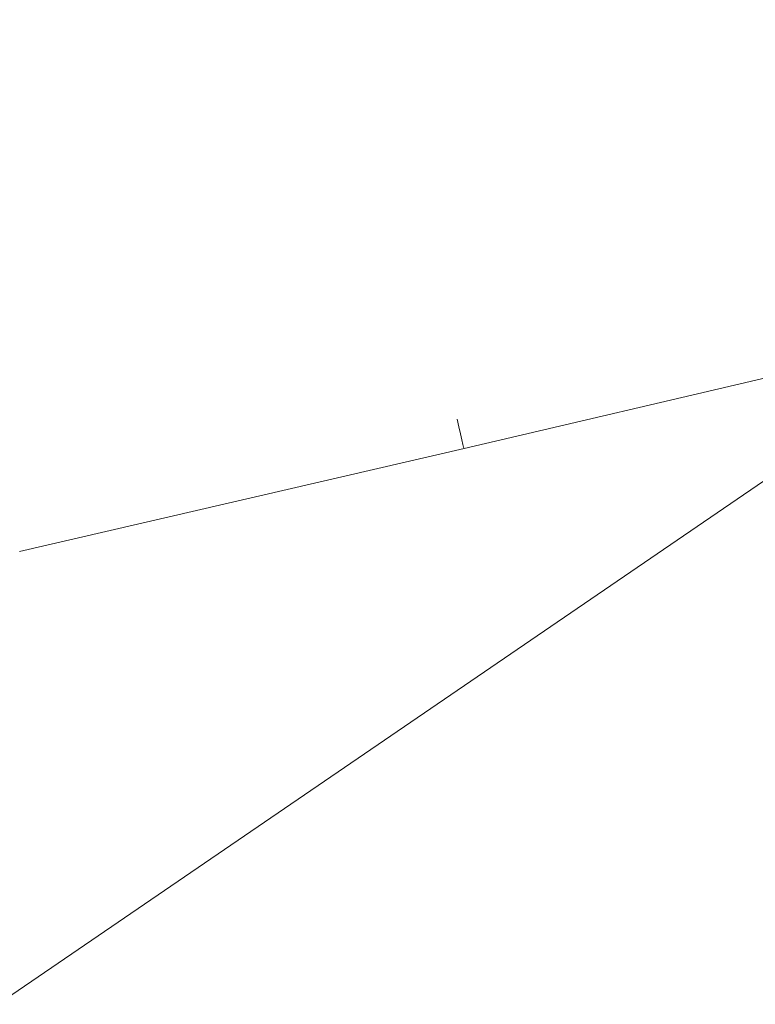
# Model space of a CAD drawing. Header units: millimetres. Extents: x 5734 to 11759, y -3101 to 7544.
# Tile 27 of 44: x 10054 to 10143, y 6463 to 6582. Entities that reach past the tile are written whole.
import ezdxf

# ---------------------------------------------------------------- set-up
doc = ezdxf.new("R2010")
doc.units = ezdxf.units.MM
doc.linetypes.add('Dash', pattern=[6, 3, -3])
doc.layers.add('A-ANNO-DIMS', color=7, linetype='Dash', lineweight=9, true_color=0xd2d2d2)
doc.layers.add('A-ANNO-DIMS-14', color=7, linetype='Continuous', lineweight=9)
doc.layers.add('E-LITE-EQPM', color=7, linetype='Continuous', lineweight=20)
doc.styles.add('Arial', font='arial.ttf', dxfattribs={"height": 28})
doc.dimstyles.new('Diameter_-_3mm_Arial', dxfattribs={"dimscale": 304.8, "dimtxt": 28.567263, "dimasz": 0, "dimexe": 0.110236, "dimexo": 0, "dimgap": 0.068898, "dimtad": 1, "dimjust": 3, "dimdec": 0, "dimzin": 0, "dimdsep": 46, "dimtxsty": 'Arial', "dimblk1": 'NONE', "dimblk2": 'NONE', "dimsah": 1, "dimcen": 0.09, "dimadec": 0, "dimazin": 0, "dimtfac": 1, "dimtdec": 4, "dimtix": 1, "dimtmove": 0, "dimatfit": 2, "dimfxl": 1, "dimtvp": 1, "dimtolj": 1, "dimtzin": 0, "dimarcsym": 2})
doc.dimstyles.new('Radial_-_3mm_Arial', dxfattribs={"dimscale": 304.8, "dimtxt": 28.567263, "dimasz": 0.137795, "dimexe": 0.137795, "dimexo": 0, "dimgap": 0.080381, "dimtad": 1, "dimjust": 3, "dimdec": 0, "dimzin": 0, "dimdsep": 46, "dimtxsty": 'Arial', "dimsah": 1, "dimcen": 0.09, "dimdle": 0.137795, "dimadec": 0, "dimazin": 0, "dimtfac": 1, "dimtdec": 4, "dimtix": 1, "dimtmove": 0, "dimatfit": 2, "dimfxl": 1, "dimtvp": 1, "dimtfill": 1, "dimtolj": 1, "dimtzin": 0, "dimarcsym": 2})

# ---------------------------------------------------------------- blocks, each defined once
blk = doc.blocks.new('33395D-10 - 33395D-10 DECO FAN LED Black_wood ceiling fan with DC motor-524682-Planta_PDF')
at = {"layer": 'E-LITE-EQPM'}
for p, q in [((72.51, 191.55), (61.03, 137.59)), ((61.03, 137.59), (48.72, 80.51)), ((61.02, 137.6), (60.88, 137.64))]:
    blk.add_line(p, q, dxfattribs=at)
at = {"layer": 'E-LITE-EQPM', "flags": 128}
blk.add_lwpolyline([(60.88, 137.64), (60.53, 137.72), (59.97, 137.85), (59.26, 138), (58.4, 138.19), (57.46, 138.38)], dxfattribs=at)
blk = doc.blocks.new('DIMBLOCK12-Planta_PDF')
at = {"layer": 'A-ANNO-DIMS-14', "color": 8, "true_color": 0x787878, "transparency": 16777216}
for p, q in [((10243.95, 6594.95), (10772.29, 6956.14)), ((10242.12, 6585.22), (10245.78, 6604.68)), ((10234.22, 6596.78), (10253.68, 6593.12)), ((10243.95, 6594.95), (9715.61, 6233.76))]:
    blk.add_line(p, q, dxfattribs=at)
for start, end in [(31.34985, 37.3659), (211.34985, 217.3659)]:
    blk.add_arc((10243.95, 6594.95), 640, start, end, dxfattribs=at)
blk.add_ellipse((10143.66, 6526.39), major_axis=(100.29, 68.56), ratio=0.727559, start_param=4.712389, end_param=6.283185, dxfattribs=at)
at = {"layer": 'A-ANNO-DIMS-14', "color": 0, "transparency": 16777216, "insert": (9984.43, 6327.88), "char_height": 28, "width": 292.1772, "attachment_point": 1, "rotation": 34.3579, "line_spacing_factor": 0.941778, "style": 'Arial'}
blk.add_mtext('ø 1280 / 50.4"', dxfattribs=at)
blk = doc.blocks.new('_None')
blk = doc.blocks.new('DIMBLOCK13-Planta_PDF')
at = {"layer": 'A-ANNO-DIMS-14', "transparency": 16777216}
blk.add_hatch(color=256, dxfattribs=at).paths.add_polyline_path([(9784.1, 7040.08), (9810.43, 7006.9), (9818.13, 7014.84)], flags=0)
for p, q in [((10243.95, 6594.95), (9753.93, 7069.3)), ((9784.1, 7040.08), (9810.43, 7006.9)), ((9818.13, 7014.84), (9784.1, 7040.08)), ((9810.43, 7006.9), (9818.13, 7014.84)), ((10243.47, 6624.65), (10244.43, 6565.26)), ((10214.25, 6594.47), (10273.64, 6595.44))]:
    blk.add_line(p, q, dxfattribs=at)
blk.add_arc((10243.95, 6594.95), 640, 132.17153, 139.69161, dxfattribs=at)
at = {"layer": 'A-ANNO-DIMS-14', "color": 0, "transparency": 16777216, "insert": (9982.93, 6932.31), "char_height": 28, "width": 245.239, "attachment_point": 1, "rotation": 315.9316, "line_spacing_factor": 0.941778, "style": 'Arial', "bg_fill": 3, "box_fill_scale": 1.25, "bg_fill_color": 256, "bg_fill_true_color": 13158600, "bg_fill_transparency": 0}
blk.add_mtext('R 640 25.2"', dxfattribs=at)

msp = doc.modelspace()

# ---------------------------------------------------------------- linework, layer by layer
at = {"layer": 'A-ANNO-DIMS'}
msp.add_circle((10243.95, 6594.95), 640, dxfattribs=at)

# ---------------------------------------------------------------- block references
at = {"layer": 'E-LITE-EQPM', "extrusion": (0, 0, -1), "rotation": 268.9455537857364}
msp.add_blockref('33395D-10 - 33395D-10 DECO FAN LED Black_wood ceiling fan with DC motor-524682-Planta_PDF', (-10244.24, 6594.11), dxfattribs=at)

# ---------------------------------------------------------------- dimensions: what is measured, and where the dimension line sits
at = {"layer": 'A-ANNO-DIMS', "color": 8, "linetype": 'Continuous', "true_color": 0x787878}
dim = msp.add_diameter_dim_2p(p1=(10772.29, 6956.14), p2=(9715.61, 6233.76), dimstyle='Diameter_-_3mm_Arial', override={"dimpost": 'ø<>'}, dxfattribs=at)
dim.commit()
dim.dimension.update_dxf_attribs({"geometry": 'DIMBLOCK12-Planta_PDF', "text_midpoint": (10221.87, 6627.25)})

# ---------------------------------------------------------------- next in the draw order: dimensions: what is measured, and where the dimension line sits
at = {"layer": 'A-ANNO-DIMS', "color": 7, "linetype": 'Continuous'}
dim = msp.add_radius_dim(center=(10243.95, 6594.95), mpoint=(9784.1, 7040.08), dimstyle='Radial_-_3mm_Arial', override={"dimpost": 'R<>'}, dxfattribs=at)
dim.commit()
dim.dimension.update_dxf_attribs({"geometry": 'DIMBLOCK13-Planta_PDF', "text_midpoint": (10058.64, 6833.41)})

doc.saveas('drawing.dxf')
